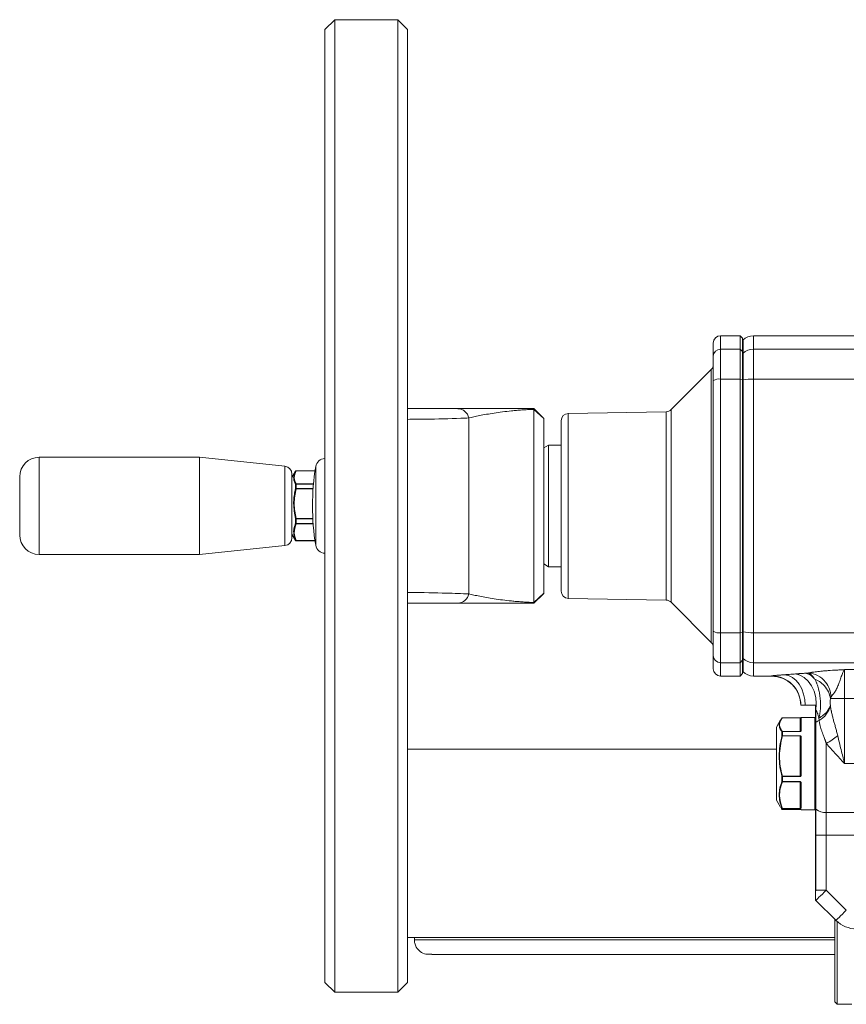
# Model space of a CAD drawing. Header units: millimetres. Extents: x -78 to 912, y -456 to 879.
# Tile 1 of 27: x -78 to 93, y -426 to -223. Entities that reach past the tile are written whole.
import ezdxf

# ---------------------------------------------------------------- set-up
doc = ezdxf.new("R2010")
doc.units = ezdxf.units.MM

msp = doc.modelspace()

# ---------------------------------------------------------------- linework, layer by layer
at = {"color": 7, "linetype": 'Continuous', "lineweight": 15}
for p, q in [((-12.7, -223.46), (-14.7, -225.46)), ((0.3, -223.46), (-12.7, -223.46)), ((-12.7, -223.46), (-12.7, -423.46)), ((2.3, -225.46), (0.3, -223.46)), ((0.3, -423.46), (0.3, -223.46)), ((-14.7, -421.46), (-14.7, -225.46)), ((2.3, -225.46), (2.3, -421.46)), ((70.7, -288.46), (66.7, -288.46)), ((71.2, -288.96), (70.7, -288.46)), ((70.7, -291.22), (70.7, -288.46)), ((71.2, -288.96), (71.2, -291.71)), ((71.32, -289.34), (71.2, -289.46)), ((111.2, -288.46), (73.44, -288.46)), ((65.2, -292.69), (65.2, -289.96)), ((66.7, -291.22), (66.7, -297.37)), ((70.7, -291.22), (66.7, -291.22)), ((70.7, -297.37), (70.7, -291.22)), ((70.7, -291.22), (71.2, -291.71)), ((73.44, -291.22), (73.44, -297.37)), ((111.2, -291.22), (73.44, -291.22)), ((65.2, -297.69), (65.2, -292.69)), ((71.2, -291.71), (71.2, -297.48)), ((71.32, -292.08), (71.2, -292.2)), ((71.32, -292.08), (71.32, -297.56)), ((64.76, -295.4), (56.51, -303.65)), ((66.7, -297.37), (66.7, -349.56)), ((70.7, -297.37), (66.7, -297.37)), ((70.7, -349.56), (70.7, -297.37)), ((70.7, -297.37), (71.2, -297.48)), ((71.2, -297.48), (71.2, -349.45)), ((71.2, -297.58), (71.32, -297.56)), ((71.32, -297.56), (71.32, -349.37)), ((73.44, -297.37), (73.44, -349.56)), ((73.44, -297.37), (112.57, -297.37)), ((65.2, -349.24), (65.2, -297.69)), ((13.31, -303.46), (13.31, -303.46)), ((30.3, -305.46), (28.3, -303.46)), ((28.3, -343.31), (28.3, -303.62)), ((30.3, -305.5), (28.3, -303.62)), ((14.91, -341.55), (14.91, -305.38)), ((30.3, -305.5), (30.3, -341.43)), ((55.48, -304.09), (35.37, -304.44)), ((33.9, -340.99), (33.9, -305.94)), ((31.3, -310.96), (30.3, -311.54)), ((33.9, -310.96), (31.3, -310.96)), ((31.3, -310.96), (31.3, -335.96)), ((-40.53, -313.46), (-73.5, -313.46)), ((-22.94, -315.31), (-40.53, -313.46)), ((-40.53, -313.46), (-40.53, -333.46)), ((-77.5, -317.46), (-77.5, -329.46)), ((-21.5, -316.91), (-21.5, -330.02)), ((-20.74, -316.34), (-21.48, -317.63)), ((-20.61, -316.28), (-20.61, -316.26)), ((-20.61, -316.26), (-16.74, -316.26)), ((-20.74, -319.9), (-20.74, -319.03)), ((-20.61, -318.98), (-20.61, -318.94)), ((-20.61, -318.98), (-20.61, -319.87)), ((-20.61, -319.93), (-20.61, -319.87)), ((-20.74, -327.03), (-20.74, -326.08)), ((-20.61, -326.1), (-20.61, -326.04)), ((-20.61, -326.1), (-20.61, -327.07)), ((-20.61, -327.07), (-20.61, -327.12)), ((-21.48, -329.3), (-20.74, -330.59)), ((-40.53, -333.46), (-22.94, -331.62)), ((-20.74, -330.59), (-20.74, -330.51)), ((-20.61, -330.59), (-20.61, -330.56)), ((-20.61, -330.59), (-20.61, -330.66)), ((-20.61, -330.66), (-16.74, -330.66)), ((-73.5, -333.46), (-40.53, -333.46)), ((30.3, -335.39), (31.3, -335.96)), ((31.3, -335.96), (33.9, -335.96)), ((30.3, -341.43), (28.3, -343.31)), ((30.3, -341.46), (28.3, -343.46)), ((13.31, -343.46), (13.31, -343.46)), ((35.37, -342.49), (55.48, -342.84)), ((56.51, -343.28), (64.76, -351.53)), ((65.2, -354.24), (65.2, -349.24)), ((70.7, -349.56), (66.7, -349.56)), ((66.7, -349.56), (66.7, -355.71)), ((70.7, -349.56), (71.2, -349.45)), ((70.7, -355.71), (70.7, -349.56)), ((71.2, -349.35), (71.32, -349.37)), ((71.2, -349.45), (71.2, -355.22)), ((71.32, -349.37), (71.32, -354.85)), ((73.44, -349.56), (110.15, -349.56)), ((73.44, -349.56), (73.44, -355.71)), ((65.2, -356.96), (65.2, -354.24)), ((70.7, -355.71), (66.7, -355.71)), ((71.2, -355.22), (70.7, -355.71)), ((70.7, -358.46), (70.7, -355.71)), ((71.2, -354.73), (71.32, -354.85)), ((71.2, -355.22), (71.2, -357.96)), ((73.44, -355.71), (105.65, -355.71)), ((70.7, -358.46), (71.2, -357.96)), ((71.2, -357.46), (71.32, -357.59)), ((92.2, -357.14), (105.54, -357.14)), ((92.2, -357.14), (92.2, -363.08)), ((66.7, -358.46), (70.7, -358.46)), ((73.44, -358.46), (77.2, -358.46)), ((83.2, -364.44), (83.2, -364.46)), ((83.2, -364.46), (83.2, -364.46)), ((89.31, -363.08), (92.2, -363.08)), ((92.2, -363.08), (105.54, -363.08)), ((92.2, -363.08), (92.2, -376.46)), ((86.32, -365.46), (86.2, -365.42)), ((86.2, -365.42), (86.2, -368.02)), ((86.32, -365.46), (86.32, -367.94)), ((79.05, -367.49), (78.21, -368.94)), ((83.1, -367.04), (79.41, -367.04)), ((83.1, -367.04), (79.41, -367.04)), ((83.1, -369.87), (83.1, -367.04)), ((83.2, -369.63), (83.2, -367.06)), ((86.1, -366.96), (83.3, -366.96)), ((86.2, -368.02), (86.32, -367.94)), ((86.2, -385.77), (86.2, -368.02)), ((86.32, -367.94), (86.32, -385.86)), ((78.2, -383.94), (78.2, -368.99)), ((79.32, -370.76), (79.32, -369.93)), ((79.41, -369.89), (79.41, -369.87)), ((79.41, -369.87), (83.1, -369.87)), ((79.41, -369.89), (79.41, -370.73)), ((83.1, -369.89), (79.41, -369.89)), ((83.1, -369.89), (83.1, -369.87)), ((79.41, -370.73), (83.1, -370.73)), ((79.41, -370.77), (79.41, -370.73)), ((83.1, -370.77), (79.41, -370.77)), ((83.1, -370.73), (83.1, -370.77)), ((83.1, -379.07), (83.1, -370.77)), ((83.2, -378.64), (83.2, -371.17)), ((83.3, -371.12), (83.3, -378.66)), ((88.44, -372.32), (88.44, -386.54)), ((2.3, -373.46), (78.2, -373.46)), ((105.23, -376.46), (92.2, -376.46)), ((79.32, -380.14), (79.32, -379.1)), ((79.41, -379.07), (83.1, -379.07)), ((79.41, -379.07), (79.41, -379.12)), ((79.41, -379.12), (79.41, -380.16)), ((83.1, -379.12), (79.41, -379.12)), ((79.41, -380.16), (83.1, -380.16)), ((79.41, -380.2), (79.41, -380.16)), ((83.1, -380.2), (79.41, -380.2)), ((83.1, -379.12), (83.1, -379.07)), ((83.1, -380.2), (83.1, -380.16)), ((83.1, -385.67), (83.1, -380.2)), ((83.2, -385.47), (83.2, -380.55)), ((83.3, -380.59), (83.3, -385.57)), ((78.21, -383.99), (79.05, -385.44)), ((79.32, -385.84), (79.32, -385.64)), ((79.41, -385.67), (83.1, -385.67)), ((79.41, -385.69), (79.41, -385.67)), ((79.41, -385.69), (79.41, -385.89)), ((83.1, -385.69), (79.41, -385.69)), ((79.41, -385.89), (83.1, -385.89)), ((79.41, -385.89), (83.1, -385.89)), ((83.1, -385.69), (83.1, -385.67)), ((83.1, -385.89), (83.1, -385.89)), ((83.1, -385.89), (83.1, -385.89)), ((83.3, -385.96), (86.1, -385.96)), ((86.2, -385.77), (86.32, -385.86)), ((86.2, -391.2), (86.2, -385.77)), ((86.32, -385.86), (86.32, -391.2)), ((88.44, -386.54), (106.21, -386.54)), ((88.44, -386.54), (88.44, -391.2)), ((86.32, -391.2), (86.2, -391.2)), ((86.2, -402.34), (86.2, -391.2)), ((88.44, -391.2), (86.32, -391.2)), ((86.32, -391.2), (86.32, -402.46)), ((106.21, -391.2), (88.44, -391.2)), ((88.44, -391.2), (88.44, -402.46)), ((86.2, -402.34), (86.32, -402.46)), ((88.44, -402.46), (92.56, -406.59)), ((86.32, -404.59), (86.2, -404.46)), ((86.32, -404.59), (90.44, -408.71)), ((90.2, -408.46), (90.2, -425.46)), ((90.7, -408.95), (90.7, -425.96)), ((90.2, -412.21), (2.3, -412.21)), ((3.7, -412.21), (3.7, -412.71)), ((-14.7, -421.46), (-12.7, -423.46)), ((0.3, -423.46), (2.3, -421.46)), ((-12.7, -423.46), (0.3, -423.46)), ((90.2, -425.46), (90.7, -425.96)), ((90.7, -425.96), (93.7, -425.96)), ((90.7, -425.96), (90.7, -425.96))]:
    msp.add_line(p, q, dxfattribs=at)
at = {"color": 8, "linetype": 'Continuous', "lineweight": 15}
for p, q in [((66.7, -288.46), (66.7, -291.22)), ((71.32, -289.34), (71.32, -292.08)), ((73.44, -288.46), (73.44, -291.22)), ((64.76, -351.53), (64.76, -295.4)), ((56.51, -303.65), (56.51, -343.28)), ((35.37, -304.44), (35.37, -342.49)), ((55.48, -342.84), (55.48, -304.09)), ((-73.5, -313.46), (-73.5, -333.46)), ((-22.94, -315.31), (-22.94, -331.62)), ((-16.61, -315.39), (-16.61, -331.54)), ((-21.48, -317.63), (-21.48, -329.28)), ((-16.74, -316.28), (-20.61, -316.28)), ((-20.61, -318.94), (-17.06, -318.94)), ((-17.06, -318.98), (-20.61, -318.98)), ((-20.61, -319.87), (-17.13, -319.87)), ((-17.14, -319.93), (-20.61, -319.93)), ((-20.61, -326.04), (-17.2, -326.04)), ((-17.19, -326.1), (-20.61, -326.1)), ((-20.61, -327.07), (-17.13, -327.07)), ((-17.13, -327.12), (-20.61, -327.12)), ((-21.48, -329.28), (-21.48, -329.3)), ((-20.61, -330.56), (-16.76, -330.56)), ((-16.75, -330.59), (-20.61, -330.59)), ((66.7, -355.71), (66.7, -358.46)), ((71.32, -354.85), (71.32, -357.59)), ((73.44, -355.71), (73.44, -358.46)), ((77.2, -358.46), (77.2, -358.44)), ((79.41, -367.04), (79.41, -367.04)), ((83.1, -367.04), (83.1, -367.04)), ((83.3, -366.96), (83.3, -369.56)), ((86.1, -385.96), (86.1, -366.96)), ((78.21, -368.94), (78.21, -383.99)), ((79.41, -385.89), (79.41, -385.89)), ((83.3, -385.94), (83.3, -385.96)), ((90.2, -412.71), (3.7, -412.71))]:
    msp.add_line(p, q, dxfattribs=at)
at = {"color": 7, "linetype": 'Continuous', "lineweight": 15, "flags": 128}
for points in [[(79.83, -358.19), (80.67, -358.36), (81.47, -358.75), (82.21, -359.35), (82.85, -360.14), (83.38, -361.09), (83.78, -362.15), (84.02, -363.29), (84.1, -364.46)], [(82.08, -358.02), (83.02, -358.24), (83.91, -358.74), (84.72, -359.49), (85.4, -360.46), (85.92, -361.59), (86.26, -362.85), (86.39, -364.16), (86.32, -365.46)], [(79.33, -367.08), (79.33, -367.08), (79.32, -367.09)], [(83.3, -371.12), (83.28, -371.12), (83.26, -371.12), (83.24, -371.13), (83.23, -371.13), (83.21, -371.14), (83.2, -371.15), (83.2, -371.16), (83.2, -371.17)], [(83.2, -380.55), (83.2, -380.56), (83.2, -380.56), (83.21, -380.57), (83.23, -380.58), (83.24, -380.58), (83.26, -380.59), (83.28, -380.59), (83.3, -380.59)], [(79.32, -385.84), (79.33, -385.85), (79.33, -385.85)], [(88.44, -402.46), (88.03, -402.88), (87.63, -403.28), (87.26, -403.64), (86.94, -403.96), (86.68, -404.23), (86.48, -404.42), (86.36, -404.55), (86.32, -404.59)], [(92.56, -406.59), (92.15, -407), (91.75, -407.4), (91.38, -407.76), (91.06, -408.09), (90.8, -408.35), (90.6, -408.55), (90.48, -408.67), (90.44, -408.71)]]:
    msp.add_lwpolyline(points, dxfattribs=at)
at = {"color": 7, "linetype": 'Continuous', "lineweight": 15}
for centre, radius, start, end in [((66.7, -289.96), 1.5, 90, 180), ((73.44, -291.46), 3, 90, 135), ((66.68, -292.7), 1.48, 89.3689, 179.3549), ((73.43, -294.25), 3.03, 89.8933, 134.2111), ((63.7, -294.34), 1.5, 315, 0), ((66.34, -299.4), 2.06, 79.9869, 123.5944), ((73.32, -308.3), 10.93, 89.3498, 100.5337), ((12.57, -305.86), 2.39, 11.5639, 88.7991), ((55.45, -302.59), 1.5, 271, 315), ((35.4, -305.94), 1.5, 91, 180), ((-73.5, -317.46), 4, 90, 180), ((-14.63, -315.71), 2, 91.9995, 170.7084), ((-23.1, -316.91), 1.6, 0, 84), ((32.74, -323.46), 50, 170.7084, 189.2916), ((-21.35, -317.7), 0.15, 150, 180), ((-20.61, -316.41), 0.15, 90, 150), ((-20.61, -316.41), 0.15, 89.997, 150.0021), ((-20.63, -316.41), 0.131, 81.5819, 148.0637), ((-20.59, -319.11), 0.168, 96.3273, 152.1491), ((-20.62, -319.16), 0.18, 87.2415, 132.2867), ((-20.62, -320.07), 0.207, 87.0631, 125.1269), ((-20.89, -321.01), 1.12, 75.1082, 81.9164), ((-20.33, -327.2), 1.2, 103.2954, 109.7875), ((-20.62, -325.84), 0.263, 243.4223, 272.6697), ((-20.62, -326.86), 0.207, 234.8446, 272.9351), ((-20.58, -326.94), 0.177, 210.2614, 262.4267), ((-73.5, -329.46), 4, 180, 270), ((-23.1, -330.02), 1.6, 276, 0), ((-21.35, -329.22), 0.15, 180, 210), ((-20.63, -330.43), 0.13, 216.5867, 281.4394), ((-20.61, -330.44), 0.15, 210.426, 270.1211), ((-20.61, -330.51), 0.15, 210, 270), ((-14.63, -331.21), 2, 189.2916, 268.0005), ((12.57, -341.07), 2.39, 271.2008, 348.4361), ((35.4, -340.99), 1.5, 180, 269), ((55.45, -344.34), 1.5, 45, 89), ((66.34, -347.53), 2.06, 236.4054, 280.0132), ((73.32, -338.63), 10.93, 259.4665, 270.6502), ((63.7, -352.59), 1.5, 0, 45), ((66.68, -354.23), 1.48, 180.6452, 270.6309), ((73.43, -352.68), 3.03, 225.7889, 270.1065), ((66.7, -356.96), 1.5, 180, 270), ((73.44, -355.46), 3, 225, 270), ((77.2, -364.44), 6, 0.0045, 90.0046), ((77.2, -364.46), 6, 360, 90), ((84.64, -363.39), 4.79, 298.7353, 346.117), ((79.41, -367.14), 0.1, 90, 142.2512), ((83.3, -367.06), 0.1, 90, 180), ((86.1, -367.06), 0.1, 0, 90), ((88.1, -370.5), 3.12, 111.7253, 124.858), ((78.3, -368.99), 0.1, 150, 180), ((79.42, -369.97), 0.108, 95.4068, 153.6987), ((79.4, -370.01), 0.113, 87.516, 136.0307), ((83.29, -369.65), 0.0897, 82.4486, 169.5863), ((79.4, -370.85), 0.122, 87.1884, 131.2254), ((79.33, -371.05), 0.292, 73.4745, 90.697), ((79.8, -357.06), 17.54, 299.5006, 308.7813), ((83.27, -378.53), 0.128, 233.2951, 280.6777), ((79.49, -379.41), 0.347, 102.6893, 117.9846), ((79.4, -378.9), 0.222, 249.4276, 272.2479), ((79.4, -379.99), 0.167, 241.946, 272.7462), ((79.43, -380.07), 0.124, 212.245, 261.3699), ((78.3, -383.94), 0.1, 180, 210), ((79.39, -385.59), 0.0869, 220.8412, 283.878), ((79.41, -385.59), 0.101, 211.1348, 270.3043), ((79.41, -385.79), 0.1, 210.3015, 270.0827), ((79.41, -385.79), 0.1, 217.7488, 270), ((83.3, -385.47), 0.098, 181.2509, 271.1996), ((86.1, -385.86), 0.1, 270, 0), ((88.39, -383.06), 3.48, 233.541, 270.8508), ((89.65, -404.13), 3.72, 153.3915, 157.9201), ((87.03, -403.87), 1.01, 214.1642, 224.9708), ((94.68, -404.46), 6, 225, 270)]:
    msp.add_arc(centre, radius, start, end, dxfattribs=at)
at = {"color": 8, "linetype": 'Continuous', "lineweight": 15}
for centre, radius, start, end in [((79.4, -367.13), 0.0888, 83.8005, 141.5207), ((83.3, -385.84), 0.1, 221.867, 270.0296)]:
    msp.add_arc(centre, radius, start, end, dxfattribs=at)
at = {"color": 7, "linetype": 'Continuous', "lineweight": 15}
for points, knots in [([(2.3, -303.46), (3.49, -303.46), (7.12, -303.46), (10.41, -303.46), (12.62, -303.46)], [0, 0, 0, 0, 0.3297531, 1, 1, 1, 1]), ([(12.62, -303.46), (13.2, -303.46), (14.37, -303.46), (17.07, -303.46), (20.4, -303.46), (23.97, -303.46), (26.74, -303.46), (28, -303.46), (28.3, -303.46)], [0, 0, 0, 0, 0.191998, 0.384146, 0.612657, 0.840264, 0.962855, 1, 1, 1, 1]), ([(28.3, -303.62), (27.83, -303.63), (27.4, -303.64), (26.58, -303.68), (26.18, -303.7), (25.43, -303.76), (25.07, -303.78), (24.37, -303.84), (24.04, -303.88), (23.05, -303.98), (22.42, -304.05), (21.22, -304.21), (20.65, -304.29), (19.01, -304.54), (18.01, -304.71), (16.26, -305.05), (15.51, -305.22), (14.91, -305.38)], [0, 0, 0, 0, 0.0625, 0.0625, 0.125, 0.125, 0.1875, 0.1875, 0.25, 0.25, 0.375, 0.375, 0.5, 0.5, 0.75, 0.75, 1, 1, 1, 1]), ([(-20.74, -319.03), (-20.86, -318.81), (-20.97, -318.58), (-21.1, -318.13), (-21.14, -317.91), (-21.14, -317.45), (-21.11, -317.23), (-20.97, -316.78), (-20.86, -316.56), (-20.74, -316.34)], [0, 0, 0, 0, 0.25, 0.25, 0.5, 0.5, 0.75, 0.75, 1, 1, 1, 1]), ([(-20.61, -316.28), (-20.86, -316.72), (-21.01, -317.16), (-21.01, -317.83), (-20.98, -318.06), (-20.84, -318.5), (-20.73, -318.72), (-20.61, -318.94)], [0, 0, 0, 0, 0.5, 0.5, 0.75, 0.75, 1, 1, 1, 1]), ([(-20.74, -326.08), (-20.94, -325.05), (-21.22, -323.6), (-21.09, -321.72), (-20.93, -320.69), (-20.79, -320.1), (-20.74, -319.9)], [0, 0, 0, 0, 0.499181, 0.70892, 0.901599, 1, 1, 1, 1]), ([(-20.61, -319.93), (-20.73, -320.43), (-20.84, -320.94), (-20.98, -321.96), (-21.01, -322.47), (-21.01, -324.02), (-20.86, -325.04), (-20.61, -326.04)], [0, 0, 0, 0, 0.25, 0.25, 0.5, 0.5, 1, 1, 1, 1]), ([(-20.74, -330.51), (-20.93, -329.99), (-21.14, -329.38), (-21.14, -328.41), (-21.04, -327.77), (-20.82, -327.23), (-20.74, -327.03)], [0, 0, 0, 0, 0.456836, 0.52965, 0.821738, 1, 1, 1, 1]), ([(-20.61, -327.12), (-20.82, -327.74), (-21.21, -328.89), (-20.8, -330.04), (-20.61, -330.56)], [0, 0, 0, 0, 0.54249, 1, 1, 1, 1]), ([(14.91, -341.55), (15.21, -341.63), (15.54, -341.71), (16.3, -341.88), (16.71, -341.96), (18.04, -342.22), (19.03, -342.4), (20.67, -342.65), (21.24, -342.73), (22.42, -342.88), (23.04, -342.95), (24.02, -343.05), (24.36, -343.08), (25.06, -343.14), (25.42, -343.17), (26.18, -343.22), (26.57, -343.25), (27.4, -343.29), (27.84, -343.3), (28.3, -343.31)], [0, 0, 0, 0, 0.125, 0.125, 0.25, 0.25, 0.5, 0.5, 0.625, 0.625, 0.75, 0.75, 0.8125, 0.8125, 0.875, 0.875, 0.9375, 0.9375, 1, 1, 1, 1]), ([(12.62, -343.46), (10.41, -343.46), (7.12, -343.46), (3.49, -343.46), (2.3, -343.46)], [0, 0, 0, 0, 0.669766, 1, 1, 1, 1]), ([(28.3, -343.46), (27.82, -343.46), (26.63, -343.46), (24.91, -343.46), (22.35, -343.46), (19.34, -343.46), (16.42, -343.46), (14.12, -343.46), (13.12, -343.46), (12.62, -343.46)], [0, 0, 0, 0, 0.061007, 0.151157, 0.241609, 0.453329, 0.665302, 0.832697, 1, 1, 1, 1]), ([(28.3, -343.46), (28.3, -343.46), (28.3, -343.46), (28.3, -343.45), (28.3, -343.43), (28.3, -343.4), (28.3, -343.36), (28.3, -343.33), (28.3, -343.31)], [0, 0, 0, 0, 0.159765, 0.322198, 0.487365, 0.655334, 0.826185, 1, 1, 1, 1]), ([(77.2, -358.44), (77.2, -358.44), (77.2, -358.44), (77.21, -358.43), (77.24, -358.43), (77.3, -358.42), (77.4, -358.4), (77.59, -358.37), (77.86, -358.34), (78.14, -358.32), (78.41, -358.29), (78.72, -358.27), (79.06, -358.24), (79.43, -358.21), (79.7, -358.2), (79.83, -358.19)], [0, 0, 0, 0, 0.034631, 0.063565, 0.127049, 0.190353, 0.253722, 0.379509, 0.50569, 0.586595, 0.667637, 0.749161, 0.831511, 0.915018, 1, 1, 1, 1]), ([(79.83, -358.19), (80.26, -358.16), (81.01, -358.11), (81.76, -358.05), (82.08, -358.02)], [0, 0, 0, 0, 0.573424, 1, 1, 1, 1]), ([(82.08, -358.02), (82.15, -358.02), (82.29, -358), (82.52, -357.99), (82.76, -357.97), (83, -357.95), (83.24, -357.93), (83.49, -357.92), (83.81, -357.9), (84.04, -357.88), (84.2, -357.87)], [0, 0, 0, 0, 0.112766, 0.226422, 0.341062, 0.456777, 0.573655, 0.683007, 0.798427, 1, 1, 1, 1]), ([(85.97, -359), (85.92, -358.94), (85.62, -358.58), (85.03, -358.09), (84.46, -357.94), (84.2, -357.87)], [0, 0, 0, 0, 0.09426, 0.572148, 1, 1, 1, 1]), ([(84.78, -357.84), (84.82, -357.83), (84.9, -357.81), (85.02, -357.79), (85.16, -357.76), (85.31, -357.73), (85.47, -357.7), (85.74, -357.66), (86.13, -357.6), (86.7, -357.53), (87.34, -357.46), (88.05, -357.39), (89.12, -357.31), (90.27, -357.24), (91.41, -357.18), (91.94, -357.16), (92.2, -357.14)], [0, 0, 0, 0, 0.02878, 0.057992, 0.087673, 0.117858, 0.148582, 0.179875, 0.267716, 0.350673, 0.437842, 0.528012, 0.621898, 0.826482, 0.915086, 1, 1, 1, 1]), ([(84.78, -357.84), (85.42, -357.94), (86.74, -358.17), (88.26, -359.49), (89.19, -361.1), (89.34, -362.2), (89.42, -362.73)], [0, 0, 0, 0, 0.270943, 0.562256, 0.789059, 1, 1, 1, 1]), ([(85.97, -359), (85.95, -358.96), (85.9, -358.87), (85.81, -358.74), (85.7, -358.6), (85.57, -358.43), (85.41, -358.26), (85.24, -358.11), (85.08, -357.98), (84.93, -357.89), (84.83, -357.85), (84.78, -357.84)], [0, 0, 0, 0, 0.061945, 0.134426, 0.217009, 0.314729, 0.456579, 0.592041, 0.723291, 0.864399, 1, 1, 1, 1]), ([(89.42, -362.73), (89.6, -362.5), (89.86, -362.24), (90.27, -361.62), (90.41, -361.38), (90.68, -360.85), (90.81, -360.55), (91.05, -359.93), (91.17, -359.6), (91.39, -358.95), (91.5, -358.63), (91.71, -358.04), (91.81, -357.78), (91.96, -357.47), (92, -357.38), (92.08, -357.28), (92.1, -357.24), (92.14, -357.2), (92.15, -357.19), (92.17, -357.17), (92.17, -357.16), (92.18, -357.16), (92.19, -357.15), (92.19, -357.15), (92.2, -357.15), (92.2, -357.14)], [0, 0, 0, 0, 0.25, 0.25, 0.375, 0.375, 0.5, 0.5, 0.625, 0.625, 0.75, 0.75, 0.875, 0.875, 0.9375, 0.9375, 0.96875, 0.96875, 0.984375, 0.984375, 0.992188, 0.992188, 0.996094, 0.996094, 1, 1, 1, 1]), ([(89.31, -363.08), (89.2, -362.62), (88.96, -361.69), (88.11, -360.48), (87.09, -359.55), (86.34, -359.18), (85.97, -359)], [0, 0, 0, 0, 0.274724, 0.561046, 0.785019, 1, 1, 1, 1]), ([(86.93, -367.13), (86.95, -367.06), (86.98, -366.92), (87.03, -366.7), (87.07, -366.48), (87.11, -366.25), (87.15, -366.03), (87.17, -365.79), (87.2, -365.56), (87.22, -365.32), (87.25, -364.82), (87.26, -364.01), (87.2, -363.08), (87.1, -362.37), (87.01, -361.86), (86.91, -361.35), (86.78, -360.82), (86.65, -360.37), (86.53, -360.05), (86.42, -359.78), (86.29, -359.5), (86.13, -359.23), (86.03, -359.07), (85.97, -359)], [0, 0, 0, 0, 0.027706, 0.055306, 0.082789, 0.11015, 0.137382, 0.16448, 0.191438, 0.218252, 0.244917, 0.363197, 0.482571, 0.550085, 0.602158, 0.65918, 0.73097, 0.797877, 0.835242, 0.865495, 0.91547, 0.960407, 1, 1, 1, 1]), ([(83.2, -364.46), (83.2, -364.46), (83.21, -364.46), (83.23, -364.46), (83.25, -364.46), (83.28, -364.46), (83.32, -364.46), (83.36, -364.46), (83.41, -364.46), (83.48, -364.46), (83.58, -364.46), (83.73, -364.46), (83.91, -364.46), (84.04, -364.46), (84.1, -364.46)], [0, 0, 0, 0, 0.070618, 0.13893, 0.2049318, 0.2686069, 0.3299554, 0.3889865, 0.4456923, 0.5000673, 0.6269434, 0.7529671, 0.877654, 1, 1, 1, 1]), ([(84.1, -364.46), (84.45, -364.46), (84.99, -364.47), (85.68, -364.46), (86.03, -364.46), (86.2, -364.46)], [0, 0, 0, 0, 0.5, 0.762246, 1, 1, 1, 1]), ([(86.2, -365.42), (86.2, -365.36), (86.2, -365.23), (86.2, -365.04), (86.2, -364.85), (86.2, -364.66), (86.2, -364.53), (86.2, -364.46)], [0, 0, 0, 0, 0.201706, 0.402142, 0.601723, 0.800869, 1, 1, 1, 1]), ([(86.93, -367.13), (87.58, -366.69), (88.73, -365.91), (89.11, -364.87), (89.28, -364.41)], [0, 0, 0, 0, 0.56, 1, 1, 1, 1]), ([(89.28, -364.41), (89.27, -364.3), (89.27, -364.19), (89.26, -363.95), (89.26, -363.83), (89.26, -363.65), (89.27, -363.59), (89.27, -363.48), (89.27, -363.42), (89.28, -363.27), (89.29, -363.17), (89.31, -363.08)], [0, 0, 0, 0, 0.25, 0.25, 0.5, 0.5, 0.625, 0.625, 0.75, 0.75, 1, 1, 1, 1]), ([(89.28, -364.41), (89.28, -364.43), (89.29, -364.48), (89.29, -364.52), (89.3, -364.54)], [0, 0, 0, 0, 0.512136, 1, 1, 1, 1]), ([(89.42, -362.73), (89.41, -362.74), (89.39, -362.76), (89.37, -362.8), (89.36, -362.85), (89.34, -362.92), (89.33, -362.98), (89.32, -363.04), (89.31, -363.07), (89.31, -363.08)], [0, 0, 0, 0, 0.135905, 0.28106, 0.437878, 0.606019, 0.79946, 0.903359, 1, 1, 1, 1]), ([(86.32, -365.46), (86.35, -365.51), (86.38, -365.56), (86.43, -365.66), (86.46, -365.72), (86.54, -365.89), (86.6, -366.02), (86.67, -366.22), (86.7, -366.29), (86.75, -366.44), (86.77, -366.51), (86.84, -366.76), (86.89, -366.95), (86.93, -367.13)], [0, 0, 0, 0, 0.125, 0.125, 0.25, 0.25, 0.5, 0.5, 0.625, 0.625, 0.75, 0.75, 1, 1, 1, 1]), ([(89.3, -364.54), (89.31, -364.65), (89.34, -364.86), (89.38, -365.16), (89.43, -365.44), (89.49, -365.7), (89.57, -366.13), (89.71, -366.7), (89.91, -367.47), (90.12, -368.23), (90.35, -369.04), (90.58, -369.87), (90.72, -370.44), (90.79, -370.73)], [0, 0, 0, 0, 0.053392, 0.103487, 0.150287, 0.193792, 0.234003, 0.361309, 0.477365, 0.608155, 0.733149, 0.865165, 1, 1, 1, 1]), ([(79.32, -369.93), (79.14, -369.69), (79, -369.46), (78.8, -368.98), (78.75, -368.74), (78.75, -368.26), (78.8, -368.02), (79, -367.55), (79.14, -367.32), (79.32, -367.09)], [0, 0, 0, 0, 0.25, 0.25, 0.5, 0.5, 0.75, 0.75, 1, 1, 1, 1]), ([(79.41, -367.04), (79.23, -367.27), (79.08, -367.51), (78.89, -367.98), (78.83, -368.21), (78.83, -368.69), (78.89, -368.93), (79.08, -369.4), (79.23, -369.64), (79.41, -369.87)], [0, 0, 0, 0, 0.25, 0.25, 0.5, 0.5, 0.75, 0.75, 1, 1, 1, 1]), ([(83.1, -367.04), (83.11, -367.04), (83.13, -367.04), (83.17, -367.03), (83.19, -367.03), (83.2, -367.03)], [0, 0, 0, 0, 0.244804, 0.547454, 1, 1, 1, 1]), ([(83.1, -367.04), (83.11, -367.04), (83.12, -367.04), (83.13, -367.04), (83.13, -367.05), (83.15, -367.05), (83.15, -367.05), (83.17, -367.06), (83.18, -367.06), (83.19, -367.07), (83.2, -367.08), (83.2, -367.09)], [0, 0, 0, 0, 0.0625, 0.0625, 0.125, 0.125, 0.25, 0.25, 0.5, 0.5, 1, 1, 1, 1]), ([(86.95, -367.6), (86.95, -367.53), (86.94, -367.38), (86.94, -367.22), (86.93, -367.13)], [0, 0, 0, 0, 0.443494, 1, 1, 1, 1]), ([(88.44, -372.32), (88.42, -372.25), (88.37, -372.11), (88.3, -371.91), (88.22, -371.7), (88.12, -371.42), (87.96, -370.98), (87.76, -370.44), (87.54, -369.84), (87.35, -369.28), (87.2, -368.76), (87.09, -368.33), (87.01, -367.95), (86.97, -367.72), (86.95, -367.6)], [0, 0, 0, 0, 0.038174, 0.076773, 0.115793, 0.154347, 0.233672, 0.370338, 0.477335, 0.609703, 0.733393, 0.823211, 0.912037, 1, 1, 1, 1]), ([(83.1, -369.89), (83.12, -369.89), (83.14, -369.88), (83.18, -369.86), (83.19, -369.85), (83.23, -369.81), (83.25, -369.78), (83.29, -369.68), (83.3, -369.62), (83.3, -369.56)], [0, 0, 0, 0, 0.125, 0.125, 0.25, 0.25, 0.5, 0.5, 1, 1, 1, 1]), ([(83.2, -369.63), (83.2, -369.67), (83.19, -369.71), (83.18, -369.78), (83.17, -369.8), (83.15, -369.83), (83.15, -369.84), (83.13, -369.85), (83.13, -369.86), (83.12, -369.86), (83.11, -369.87), (83.1, -369.87)], [0, 0, 0, 0, 0.5, 0.5, 0.75, 0.75, 0.875, 0.875, 0.9375, 0.9375, 1, 1, 1, 1]), ([(79.32, -379.1), (79.14, -378.42), (79, -377.73), (78.8, -376.34), (78.75, -375.64), (78.75, -374.23), (78.8, -373.52), (79, -372.13), (79.14, -371.44), (79.32, -370.76)], [0, 0, 0, 0, 0.25, 0.25, 0.5, 0.5, 0.75, 0.75, 1, 1, 1, 1]), ([(79.41, -370.77), (79.23, -371.45), (79.09, -372.14), (78.89, -373.51), (78.83, -374.21), (78.83, -375.62), (78.88, -376.31), (79.08, -377.71), (79.23, -378.39), (79.41, -379.07)], [0, 0, 0, 0, 0.25, 0.25, 0.5, 0.5, 0.75, 0.75, 1, 1, 1, 1]), ([(83.1, -370.73), (83.11, -370.73), (83.13, -370.74), (83.17, -370.76), (83.22, -370.8), (83.28, -370.92), (83.3, -371.03), (83.3, -371.11), (83.3, -371.12)], [0, 0, 0, 0, 0.059243, 0.132481, 0.24907, 0.477058, 0.971298, 1, 1, 1, 1]), ([(83.1, -370.77), (83.11, -370.77), (83.12, -370.78), (83.13, -370.79), (83.13, -370.8), (83.15, -370.82), (83.15, -370.84), (83.17, -370.89), (83.18, -370.93), (83.19, -371.03), (83.2, -371.1), (83.2, -371.17)], [0, 0, 0, 0, 0.0625, 0.0625, 0.125, 0.125, 0.25, 0.25, 0.5, 0.5, 1, 1, 1, 1]), ([(92.2, -376.46), (92.19, -376.45), (92.17, -376.43), (92.13, -376.39), (92.06, -376.31), (91.92, -376.16), (91.64, -375.86), (91.23, -375.42), (90.76, -374.9), (90.27, -374.37), (89.79, -373.84), (89.31, -373.31), (88.86, -372.81), (88.58, -372.48), (88.44, -372.32)], [0, 0, 0, 0, 0.007809, 0.015619, 0.03124, 0.062481, 0.124962, 0.249925, 0.382137, 0.499872, 0.634823, 0.763153, 0.884875, 1, 1, 1, 1]), ([(92.2, -376.46), (92.19, -376.43), (92.18, -376.4), (92.17, -376.34), (92.14, -376.26), (92.09, -376.05), (92.05, -375.87), (91.96, -375.51), (91.9, -375.27), (91.72, -374.55), (91.6, -374.07), (91.25, -372.64), (91.01, -371.68), (90.79, -370.73)], [0, 0, 0, 0, 0.015625, 0.015625, 0.03125, 0.0625, 0.125, 0.125, 0.25, 0.25, 0.5, 0.5, 1, 1, 1, 1]), ([(83.2, -378.64), (83.19, -378.72), (83.19, -378.84), (83.16, -378.98), (83.14, -379.04), (83.12, -379.06), (83.11, -379.07), (83.1, -379.07), (83.1, -379.07), (83.1, -379.07)], [0, 0, 0, 0, 0.543636, 0.799127, 0.878779, 0.948209, 0.972174, 0.98706, 1, 1, 1, 1]), ([(83.1, -379.12), (83.12, -379.12), (83.14, -379.11), (83.18, -379.08), (83.19, -379.06), (83.23, -379.01), (83.25, -378.97), (83.29, -378.84), (83.3, -378.75), (83.3, -378.66)], [0, 0, 0, 0, 0.125, 0.125, 0.25, 0.25, 0.5, 0.5, 1, 1, 1, 1]), ([(79.32, -385.64), (79.14, -385.19), (79, -384.74), (78.8, -383.82), (78.75, -383.35), (78.75, -382.43), (78.8, -381.97), (79, -381.05), (79.14, -380.59), (79.32, -380.14)], [0, 0, 0, 0, 0.25, 0.25, 0.5, 0.5, 0.75, 0.75, 1, 1, 1, 1]), ([(79.41, -380.2), (79.37, -380.31), (79.14, -380.9), (78.85, -382), (78.77, -383.74), (79.17, -384.95), (79.41, -385.67)], [0, 0, 0, 0, 0.063872, 0.330237, 0.601969, 1, 1, 1, 1]), ([(83.1, -380.16), (83.11, -380.16), (83.13, -380.16), (83.17, -380.19), (83.22, -380.24), (83.28, -380.37), (83.3, -380.5), (83.3, -380.59), (83.3, -380.59)], [0, 0, 0, 0, 0.059246, 0.132485, 0.249058, 0.477054, 0.971274, 1, 1, 1, 1]), ([(83.1, -380.2), (83.11, -380.2), (83.12, -380.2), (83.13, -380.21), (83.13, -380.22), (83.15, -380.24), (83.15, -380.26), (83.17, -380.3), (83.18, -380.33), (83.19, -380.42), (83.2, -380.49), (83.2, -380.55)], [0, 0, 0, 0, 0.0625, 0.0625, 0.125, 0.125, 0.25, 0.25, 0.5, 0.5, 1, 1, 1, 1]), ([(79.08, -385.43), (79.11, -385.51), (79.16, -385.63), (79.27, -385.77), (79.31, -385.83), (79.32, -385.84)], [0, 0, 0, 0, 0.567791, 0.886627, 1, 1, 1, 1]), ([(83.03, -385.9), (83.04, -385.89), (83.06, -385.89), (83.08, -385.89), (83.09, -385.89), (83.1, -385.89)], [0, 0, 0, 0, 0.5039281, 0.8775237, 1, 1, 1, 1]), ([(83.1, -385.67), (83.1, -385.67), (83.1, -385.67), (83.11, -385.67), (83.12, -385.66), (83.14, -385.65), (83.16, -385.63), (83.19, -385.57), (83.19, -385.51), (83.2, -385.47)], [0, 0, 0, 0, 0.012933, 0.02783, 0.0518, 0.121226, 0.200863, 0.456387, 1, 1, 1, 1]), ([(83.1, -385.69), (83.12, -385.69), (83.14, -385.69), (83.18, -385.68), (83.19, -385.68), (83.23, -385.66), (83.25, -385.65), (83.29, -385.62), (83.3, -385.59), (83.3, -385.57)], [0, 0, 0, 0, 0.125, 0.125, 0.25, 0.25, 0.5, 0.5, 1, 1, 1, 1]), ([(83.3, -385.94), (83.3, -385.93), (83.29, -385.92), (83.25, -385.91), (83.23, -385.9), (83.19, -385.9), (83.18, -385.9), (83.14, -385.89), (83.12, -385.89), (83.1, -385.89)], [0, 0, 0, 0, 0.5, 0.5, 0.75, 0.75, 0.875, 0.875, 1, 1, 1, 1]), ([(86.2, -402.73), (86.2, -402.67), (86.2, -402.54), (86.2, -402.41), (86.2, -402.34)], [0, 0, 0, 0, 0.492224, 1, 1, 1, 1]), ([(86.2, -404.44), (86.2, -404.43), (86.2, -404.42), (86.2, -404.39), (86.2, -404.35), (86.2, -404.31), (86.2, -404.23), (86.2, -404.1), (86.2, -403.88), (86.2, -403.63), (86.2, -403.37), (86.2, -403.14), (86.2, -402.94), (86.2, -402.8), (86.2, -402.73)], [0, 0, 0, 0, 0.048957, 0.097576, 0.14605, 0.194575, 0.243347, 0.371586, 0.500033, 0.628269, 0.756719, 0.83782, 0.918611, 1, 1, 1, 1]), ([(86.32, -402.46), (86.6, -402.46), (86.93, -402.46), (87.65, -402.46), (88.05, -402.46), (88.44, -402.46)], [0, 0, 0, 0, 0.5, 0.5, 1, 1, 1, 1]), ([(3.7, -412.71), (3.71, -412.95), (3.75, -413.47), (4.11, -414.34), (4.86, -415.19), (6.03, -415.76), (6.88, -415.67), (7.28, -415.63)], [0, 0, 0, 0, 0.135727, 0.295248, 0.52321, 0.773162, 1, 1, 1, 1]), ([(7.29, -415.67), (7.29, -415.68), (7.27, -415.69), (7.67, -415.7), (8.38, -415.71), (9.31, -415.71), (10.35, -415.71), (11.42, -415.71), (13.01, -415.71), (15.35, -415.71), (18.85, -415.71), (23.25, -415.71), (28.66, -415.71), (35.2, -415.71), (42.5, -415.71), (50.54, -415.71), (59.27, -415.71), (68.64, -415.71), (78.65, -415.71), (85.88, -415.71), (89.87, -415.71), (90.2, -415.71)], [0, 0, 0, 0, 0.027799, 0.072981, 0.114709, 0.152417, 0.185583, 0.213743, 0.238294, 0.296113, 0.355014, 0.414762, 0.486825, 0.558887, 0.631041, 0.703424, 0.775741, 0.848243, 0.920924, 0.993533, 1, 1, 1, 1])]:
    msp.add_open_spline(points, degree=3, knots=knots, dxfattribs=at)
at = {"color": 8, "linetype": 'Continuous', "lineweight": 15}
for points, knots in [([(14.91, -305.38), (14.35, -305.4), (11.57, -305.52), (7.28, -305.61), (3.52, -305.65), (2.3, -305.66)], [0, 0, 0, 0, 0.144553, 0.722862, 1, 1, 1, 1]), ([(2.3, -341.26), (2.48, -341.26), (5.21, -341.29), (9.61, -341.36), (13.4, -341.5), (14.91, -341.55)], [0, 0, 0, 0, 0.041206, 0.619048, 1, 1, 1, 1])]:
    msp.add_open_spline(points, degree=3, knots=knots, dxfattribs=at)
at = {"color": 7, "linetype": 'Continuous', "lineweight": 15}
for points in [[(84.78, -357.84), (84.58, -357.85), (84.39, -357.86), (84.2, -357.87)], [(83.2, -364.44), (83.2, -364.45), (83.2, -364.46), (83.2, -364.46)]]:
    msp.add_open_spline(points, degree=3, dxfattribs=at)

doc.saveas('drawing.dxf')
